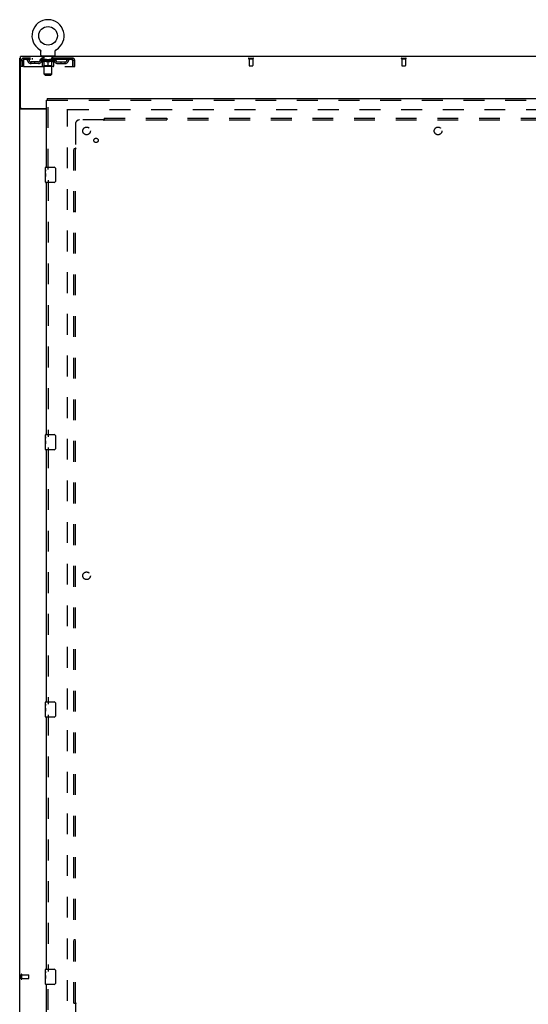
# Model space of a CAD drawing. Header units: inches. Extents: x 0 to 248, y 0 to 160.
# Tile 11 of 82: x 42 to 75, y 54 to 119. Entities that reach past the tile are written whole.
import ezdxf

# ---------------------------------------------------------------- set-up
doc = ezdxf.new("R2010")
doc.units = ezdxf.units.IN
doc.header["$LTSCALE"] = 13.627625
doc.header["$MEASUREMENT"] = 0
doc.linetypes.add('HIDDEN', pattern=[0.2, 0.1, -0.1])
doc.layers.get('0').update_dxf_attribs({"linetype": 'CONTINUOUS'})
for name, color, linetype in [('DEFAULT_2', 8, 'HIDDEN'), ('LEFTHAND_DOOR_ASSEMBLY', 7, 'CONTINUOUS'), ('SUBPANEL', 7, 'CONTINUOUS')]:
    doc.layers.add(name, color=color, linetype=linetype)

msp = doc.modelspace()

# ---------------------------------------------------------------- linework, layer by layer
at = {"color": 7, "linetype": 'Continuous'}
for p, q in [((43.461, 116.929), (43.461, 116.93)), ((43.461, 116.93), (43.464, 116.928)), ((43.464, 116.928), (43.467, 116.926)), ((43.467, 116.926), (43.468, 116.925)), ((43.468, 116.925), (43.472, 116.922)), ((43.472, 116.922), (43.475, 116.92)), ((43.475, 116.92), (43.479, 116.917)), ((43.478, 116.917), (43.482, 116.914)), ((43.482, 116.914), (43.485, 116.911)), ((43.485, 116.911), (43.488, 116.908)), ((43.488, 116.908), (43.491, 116.905)), ((43.491, 116.905), (43.494, 116.901)), ((43.494, 116.902), (43.496, 116.898)), ((43.496, 116.898), (43.499, 116.895)), ((43.499, 116.895), (43.501, 116.891)), ((43.501, 116.891), (43.504, 116.887)), ((43.504, 116.887), (43.506, 116.884)), ((43.506, 116.884), (43.508, 116.88)), ((43.508, 116.88), (43.51, 116.876)), ((43.51, 116.876), (43.512, 116.872)), ((43.512, 116.872), (43.513, 116.868)), ((43.513, 116.868), (43.515, 116.864)), ((43.515, 116.864), (43.516, 116.86)), ((43.516, 116.86), (43.518, 116.856)), ((43.522, 116.573), (43.522, 116.822)), ((44.472, 116.822), (44.472, 116.826)), ((44.472, 116.573), (44.472, 116.822)), ((44.476, 116.851), (44.477, 116.856)), ((44.477, 116.856), (44.478, 116.86)), ((44.478, 116.86), (44.48, 116.864)), ((44.48, 116.864), (44.481, 116.868)), ((44.481, 116.868), (44.483, 116.872)), ((44.483, 116.872), (44.485, 116.876)), ((44.485, 116.876), (44.486, 116.88)), ((44.486, 116.88), (44.489, 116.884)), ((44.489, 116.884), (44.491, 116.887)), ((44.491, 116.887), (44.493, 116.891)), ((44.493, 116.891), (44.496, 116.895)), ((44.496, 116.895), (44.498, 116.898)), ((44.498, 116.898), (44.501, 116.902)), ((44.501, 116.901), (44.504, 116.905)), ((44.504, 116.905), (44.507, 116.908)), ((44.507, 116.908), (44.51, 116.911)), ((44.51, 116.911), (44.513, 116.914)), ((44.513, 116.914), (44.516, 116.917)), ((44.516, 116.917), (44.519, 116.92)), ((44.519, 116.92), (44.523, 116.922)), ((44.523, 116.922), (44.526, 116.925)), ((44.526, 116.925), (44.528, 116.926)), ((44.526, 116.925), (44.528, 116.926)), ((44.528, 116.926), (44.531, 116.928)), ((44.531, 116.928), (44.534, 116.93)), ((44.534, 116.93), (44.534, 116.929)), ((42.195, 116.379), (42.143, 116.379)), ((43.56, 116.513), (43.56, 116.483)), ((44.435, 116.513), (43.56, 116.513)), ((44.435, 116.513), (44.435, 116.483))]:
    msp.add_line(p, q, dxfattribs=at)
at = {"color": 3, "linetype": 'Continuous'}
for p, q in [((42.143, 48.587), (42.143, 116.379)), ((42.195, 113.147), (42.195, 116.483)), ((119.841, 116.483), (42.195, 116.483)), ((43.893, 113.035), (42.213, 113.035)), ((42.255, 113.087), (43.893, 113.087))]:
    msp.add_line(p, q, dxfattribs=at)
at = {"color": 7, "linetype": 'Continuous'}
for points in [[(43.518, 116.856), (43.519, 116.851), (43.52, 116.847), (43.52, 116.843), (43.521, 116.839), (43.522, 116.834), (43.522, 116.83), (43.522, 116.826), (43.522, 116.822)], [(43.522, 116.83), (43.522, 116.826), (43.522, 116.822)], [(44.472, 116.826), (44.473, 116.83), (44.473, 116.834), (44.473, 116.839), (44.474, 116.843), (44.475, 116.847), (44.476, 116.851)], [(44.472, 116.826), (44.473, 116.83), (44.473, 116.834), (44.473, 116.839), (44.474, 116.843)]]:
    msp.add_lwpolyline(points, dxfattribs=at)
at = {"color": 3, "linetype": 'Continuous'}
for points in [[(42.178, 113.05), (42.174, 113.051), (42.171, 113.052), (42.167, 113.054), (42.164, 113.055), (42.161, 113.056), (42.158, 113.057), (42.156, 113.059), (42.153, 113.06), (42.151, 113.062), (42.149, 113.064), (42.148, 113.065), (42.146, 113.067), (42.145, 113.068), (42.144, 113.07), (42.144, 113.072), (42.143, 113.074), (42.143, 113.076)], [(42.213, 113.035), (42.211, 113.036), (42.209, 113.038), (42.206, 113.039), (42.204, 113.041), (42.2, 113.042), (42.197, 113.043), (42.193, 113.045), (42.189, 113.046), (42.178, 113.05)]]:
    msp.add_lwpolyline(points, dxfattribs=at)
at = {"color": 7, "linetype": 'Continuous'}
msp.add_circle((43.997, 117.837), 0.609, dxfattribs=at)
for centre, radius, start, end in [((43.997, 117.837), 1.054, 300.39933, 239.60066), ((43.582, 116.573), 0.06, 180, 270), ((44.412, 116.573), 0.06, 270, 360)]:
    msp.add_arc(centre, radius, start, end, dxfattribs=at)
at = {"color": 3, "linetype": 'Continuous'}
msp.add_arc((42.255, 113.147), 0.06, 180, 270, dxfattribs=at)
at = {"layer": 'DEFAULT_2', "color": 8, "linetype": 'HIDDEN'}
for p, q in [((43.461, 116.93), (43.461, 116.93)), ((43.467, 116.926), (43.468, 116.925)), ((44.534, 116.93), (44.534, 116.93)), ((42.247, 115.816), (42.247, 116.212)), ((42.247, 116.212), (42.351, 116.212)), ((42.351, 115.816), (42.351, 116.212)), ((42.381, 116.212), (42.381, 115.816)), ((42.414, 116.379), (42.414, 116.275)), ((45.58, 116.379), (42.414, 116.379)), ((45.58, 116.275), (42.414, 116.275)), ((42.883, 116.024), (42.883, 116.128)), ((43.366, 116.128), (42.883, 116.128)), ((42.966, 116.379), (42.966, 116.275)), ((43.133, 116.024), (43.133, 116.128)), ((43.491, 116.238), (43.491, 116.275)), ((43.618, 116.148), (43.491, 116.238)), ((44.503, 116.238), (43.491, 116.238)), ((43.499, 116.27), (43.499, 116.275)), ((43.506, 116.267), (43.506, 116.27)), ((43.506, 116.267), (44.489, 116.267)), ((43.513, 116.267), (43.513, 116.27)), ((43.514, 116.267), (43.514, 116.27)), ((43.522, 116.27), (43.522, 116.275)), ((43.535, 116.267), (43.535, 116.27)), ((43.536, 116.267), (43.536, 116.27)), ((43.559, 116.27), (43.559, 116.275)), ((43.56, 116.275), (43.56, 116.379)), ((43.57, 116.267), (43.57, 116.27)), ((43.573, 116.267), (43.573, 116.27)), ((43.736, 116.269), (43.575, 116.269)), ((43.609, 116.27), (43.609, 116.275)), ((43.611, 116.267), (43.611, 116.269)), ((43.611, 116.267), (43.611, 116.269)), ((43.614, 116.267), (43.614, 116.269)), ((43.618, 116.148), (43.627, 116.148)), ((43.619, 116.267), (43.619, 116.27)), ((43.619, 116.267), (43.619, 116.269)), ((43.622, 116.267), (43.622, 116.27)), ((43.625, 116.267), (43.625, 116.27)), ((43.627, 115.858), (43.627, 116.183)), ((43.628, 116.267), (43.628, 116.269)), ((43.64, 116.267), (43.64, 116.269)), ((43.652, 116.513), (43.652, 116.483)), ((43.654, 116.267), (43.654, 116.271)), ((43.654, 116.267), (43.654, 116.269)), ((43.671, 116.267), (43.671, 116.269)), ((43.672, 116.27), (43.672, 116.275)), ((43.68, 116.267), (43.68, 116.27)), ((43.683, 116.267), (43.683, 116.27)), ((43.687, 116.423), (43.687, 116.503)), ((43.69, 116.267), (43.69, 116.269)), ((43.756, 116.413), (43.697, 116.413)), ((43.699, 116.267), (43.699, 116.273)), ((43.712, 116.267), (43.712, 116.269)), ((43.714, 116.267), (43.714, 116.269)), ((43.736, 116.267), (43.736, 116.269)), ((43.789, 116.269), (43.74, 116.269)), ((43.884, 116.148), (43.741, 116.148)), ((43.744, 116.27), (43.744, 116.275)), ((43.747, 115.86), (43.747, 116.235)), ((43.748, 115.323), (43.748, 116.403)), ((43.75, 116.267), (43.75, 116.27)), ((43.753, 116.267), (43.753, 116.27)), ((43.758, 116.267), (43.758, 116.274)), ((43.761, 116.267), (43.761, 116.269)), ((43.77, 116.267), (43.77, 116.269)), ((43.79, 116.267), (43.79, 116.269)), ((43.849, 116.269), (43.802, 116.269)), ((43.818, 116.267), (43.818, 116.269)), ((43.824, 116.27), (43.824, 116.275)), ((43.827, 116.267), (43.827, 116.27)), ((43.829, 116.267), (43.829, 116.274)), ((43.831, 116.267), (43.831, 116.27)), ((43.837, 116.267), (43.837, 116.27)), ((43.849, 116.267), (43.849, 116.269)), ((43.914, 116.269), (43.87, 116.269)), ((43.881, 116.267), (43.881, 116.269)), ((43.906, 116.269), (43.997, 116.275)), ((43.909, 116.27), (43.909, 116.275)), ((43.91, 116.275), (43.909, 116.275)), ((43.91, 116.27), (43.91, 116.275)), ((43.91, 116.267), (43.91, 116.27)), ((43.913, 116.267), (43.913, 116.27)), ((43.914, 116.267), (43.914, 116.27)), ((43.914, 116.267), (43.914, 116.269)), ((43.981, 116.269), (43.942, 116.269)), ((43.947, 116.267), (43.947, 116.269)), ((43.981, 116.267), (43.981, 116.269)), ((43.995, 116.27), (43.995, 116.27)), ((43.995, 116.267), (43.995, 116.27)), ((43.995, 116.267), (43.995, 116.27)), ((43.997, 116.27), (43.997, 116.275)), ((43.997, 115.829), (43.997, 116.183)), ((43.999, 116.267), (43.999, 116.27)), ((43.999, 116.267), (43.999, 116.27)), ((43.999, 116.27), (43.999, 116.27)), ((44.001, 116.269), (44.052, 116.269)), ((44.014, 116.267), (44.014, 116.269)), ((44.027, 116.269), (44.027, 116.273)), ((44.027, 116.273), (44.089, 116.269)), ((44.044, 116.269), (44.044, 116.272)), ((44.048, 116.267), (44.048, 116.269)), ((44.081, 116.267), (44.081, 116.27)), ((44.081, 116.267), (44.081, 116.269)), ((44.081, 116.269), (44.124, 116.269)), ((44.082, 116.267), (44.082, 116.27)), ((44.085, 116.27), (44.085, 116.275)), ((44.085, 116.27), (44.085, 116.275)), ((44.085, 116.275), (44.085, 116.275)), ((44.085, 116.267), (44.085, 116.27)), ((44.254, 116.148), (44.11, 116.148)), ((44.114, 116.267), (44.114, 116.269)), ((44.145, 116.267), (44.145, 116.269)), ((44.145, 116.269), (44.192, 116.269)), ((44.157, 116.267), (44.157, 116.27)), ((44.163, 116.267), (44.163, 116.27)), ((44.166, 116.267), (44.166, 116.274)), ((44.167, 116.267), (44.167, 116.27)), ((44.17, 116.27), (44.17, 116.275)), ((44.176, 116.267), (44.176, 116.269)), ((44.205, 116.267), (44.205, 116.269)), ((44.205, 116.269), (44.255, 116.269)), ((44.224, 116.267), (44.224, 116.269)), ((44.233, 116.267), (44.233, 116.269)), ((44.236, 116.267), (44.236, 116.274)), ((44.297, 116.413), (44.238, 116.413)), ((44.241, 116.267), (44.241, 116.27)), ((44.245, 116.267), (44.245, 116.27)), ((44.246, 115.323), (44.246, 116.403)), ((44.247, 115.86), (44.247, 116.235)), ((44.25, 116.27), (44.25, 116.275)), ((44.259, 116.267), (44.259, 116.269)), ((44.259, 116.269), (44.42, 116.269)), ((44.28, 116.267), (44.28, 116.269)), ((44.283, 116.267), (44.283, 116.269)), ((44.295, 116.267), (44.295, 116.273)), ((44.304, 116.267), (44.304, 116.269)), ((44.307, 116.423), (44.307, 116.503)), ((44.312, 116.267), (44.312, 116.27)), ((44.315, 116.267), (44.315, 116.27)), ((44.323, 116.27), (44.323, 116.275)), ((44.324, 116.267), (44.324, 116.269)), ((44.34, 116.267), (44.34, 116.271)), ((44.34, 116.267), (44.34, 116.269)), ((44.342, 116.513), (44.342, 116.483)), ((44.355, 116.267), (44.355, 116.269)), ((44.366, 116.267), (44.366, 116.269)), ((44.368, 115.858), (44.368, 116.183)), ((44.368, 116.148), (44.376, 116.148)), ((44.37, 116.267), (44.37, 116.27)), ((44.372, 116.267), (44.372, 116.27)), ((44.375, 116.267), (44.375, 116.27)), ((44.375, 116.267), (44.375, 116.269)), ((44.376, 116.148), (44.503, 116.238)), ((44.381, 116.267), (44.381, 116.269)), ((44.383, 116.267), (44.383, 116.269)), ((44.384, 116.267), (44.384, 116.269)), ((44.385, 116.27), (44.385, 116.275)), ((44.422, 116.267), (44.422, 116.27)), ((44.424, 116.267), (44.424, 116.27)), ((44.435, 116.275), (44.435, 116.379)), ((44.436, 116.27), (44.436, 116.275)), ((44.458, 116.267), (44.458, 116.27)), ((44.46, 116.267), (44.46, 116.27)), ((44.473, 116.27), (44.473, 116.275)), ((44.481, 116.267), (44.481, 116.27)), ((44.482, 116.267), (44.482, 116.27)), ((44.489, 116.267), (44.489, 116.27)), ((44.496, 116.27), (44.496, 116.275)), ((44.503, 116.238), (44.503, 116.275)), ((44.629, 116.128), (45.112, 116.128)), ((44.862, 116.024), (44.862, 116.128)), ((45.029, 116.379), (45.029, 116.275)), ((45.112, 116.024), (45.112, 116.128)), ((45.58, 116.275), (45.58, 116.379)), ((45.613, 115.816), (45.613, 116.212)), ((45.643, 115.816), (45.643, 116.212)), ((45.747, 116.212), (45.643, 116.212)), ((45.747, 115.816), (45.747, 116.212)), ((57.133, 116.379), (57.417, 116.379)), ((57.133, 116.336), (57.417, 116.336)), ((57.151, 116.336), (57.151, 115.889)), ((57.399, 116.336), (57.399, 115.889)), ((67.133, 116.379), (67.417, 116.379)), ((67.133, 116.336), (67.417, 116.336)), ((67.151, 116.336), (67.151, 115.889)), ((67.399, 116.336), (67.399, 115.889)), ((42.351, 115.816), (42.247, 115.816)), ((42.381, 115.816), (45.613, 115.816)), ((43.366, 116.024), (42.883, 116.024)), ((44.338, 115.829), (43.656, 115.829)), ((43.747, 115.86), (43.715, 115.829)), ((44.247, 115.86), (43.747, 115.86)), ((44.247, 115.86), (44.279, 115.829)), ((44.629, 116.024), (45.112, 116.024)), ((45.643, 115.816), (45.747, 115.816)), ((57.161, 115.879), (57.389, 115.879)), ((67.161, 115.879), (67.389, 115.879)), ((43.808, 115.263), (43.748, 115.323)), ((44.246, 115.323), (43.748, 115.323)), ((43.808, 115.263), (44.186, 115.263)), ((44.186, 115.263), (44.246, 115.323)), ((45.268, 51.931), (45.268, 113.035)), ((79.372, 112.983), (45.282, 112.983)), ((42.247, 56.091), (42.247, 56.375)), ((42.29, 56.091), (42.29, 56.375)), ((42.29, 56.357), (42.737, 56.357)), ((42.29, 56.109), (42.737, 56.109)), ((42.747, 56.119), (42.747, 56.347))]:
    msp.add_line(p, q, dxfattribs=at)
for points in [[(42.414, 116.379), (42.412, 116.378), (42.41, 116.375), (42.407, 116.369), (42.405, 116.362), (42.402, 116.353), (42.4, 116.342), (42.398, 116.33), (42.395, 116.316), (42.393, 116.301), (42.391, 116.284), (42.388, 116.267), (42.386, 116.249), (42.384, 116.231), (42.381, 116.212)], [(42.414, 116.275), (42.412, 116.274), (42.41, 116.273), (42.407, 116.271), (42.405, 116.269), (42.402, 116.265), (42.4, 116.261), (42.398, 116.256), (42.395, 116.251), (42.393, 116.245), (42.391, 116.239), (42.388, 116.233), (42.386, 116.226), (42.384, 116.219), (42.381, 116.212)], [(43.627, 116.183), (43.647, 116.175), (43.668, 116.168), (43.688, 116.162), (43.707, 116.156), (43.727, 116.152), (43.747, 116.148)], [(43.741, 116.148), (43.722, 116.152), (43.703, 116.157), (43.684, 116.162), (43.665, 116.168), (43.646, 116.175), (43.627, 116.182)], [(43.877, 116.148), (43.896, 116.152), (43.916, 116.157), (43.936, 116.162), (43.956, 116.168), (43.977, 116.175), (43.997, 116.183)], [(43.997, 116.182), (43.978, 116.174), (43.959, 116.168), (43.94, 116.162), (43.921, 116.156), (43.903, 116.152), (43.884, 116.148)], [(43.997, 116.183), (44.018, 116.175), (44.039, 116.168), (44.059, 116.162), (44.078, 116.156), (44.098, 116.152), (44.118, 116.148)], [(44.11, 116.148), (44.092, 116.152), (44.073, 116.157), (44.054, 116.162), (44.036, 116.168), (44.017, 116.174), (43.997, 116.182)], [(44.248, 116.148), (44.268, 116.152), (44.287, 116.156), (44.307, 116.162), (44.327, 116.168), (44.347, 116.175), (44.368, 116.183)], [(44.368, 116.182), (44.348, 116.175), (44.329, 116.168), (44.31, 116.162), (44.291, 116.157), (44.273, 116.152), (44.254, 116.148)], [(45.613, 116.212), (45.611, 116.231), (45.609, 116.249), (45.606, 116.267), (45.604, 116.284), (45.601, 116.301), (45.599, 116.316), (45.597, 116.33), (45.594, 116.342), (45.592, 116.353), (45.59, 116.362), (45.587, 116.369), (45.585, 116.375), (45.583, 116.378), (45.58, 116.379)], [(45.613, 116.212), (45.611, 116.219), (45.609, 116.226), (45.606, 116.233), (45.604, 116.239), (45.601, 116.245), (45.599, 116.251), (45.597, 116.256), (45.594, 116.261), (45.592, 116.265), (45.59, 116.269), (45.587, 116.271), (45.585, 116.273), (45.583, 116.274), (45.58, 116.275)]]:
    msp.add_lwpolyline(points, dxfattribs=at)
for centre, radius, start, end in [((42.414, 116.212), 0.167, 90, 180), ((42.414, 116.212), 0.063, 90, 180), ((42.594, 116.212), 0.167, 8.07163, 90), ((42.594, 116.212), 0.0625, 7.98631, 90), ((42.883, 116.253), 0.229, 187.98631, 270), ((42.883, 116.253), 0.125, 188.07163, 270), ((43.366, 116.253), 0.125, 270, 351.92837), ((43.366, 116.253), 0.229, 270, 352.01369), ((43.655, 116.212), 0.167, 90, 171.92837), ((43.654, 116.212), 0.0625, 90, 172.01369), ((43.677, 116.503), 0.01, 0, 90), ((43.697, 116.423), 0.01, 180, 270), ((43.715, 116.235), 0.0318, 0, 90), ((43.738, 116.403), 0.01, 0, 90), ((44.256, 116.403), 0.01, 90, 180), ((44.279, 116.235), 0.0318, 90, 180), ((44.297, 116.423), 0.01, 270, 360), ((44.317, 116.503), 0.01, 90, 180), ((44.34, 116.212), 0.167, 8.07163, 90), ((44.34, 116.212), 0.0625, 7.98631, 90), ((44.629, 116.253), 0.229, 187.98631, 270), ((44.629, 116.253), 0.125, 188.07163, 270), ((45.112, 116.253), 0.125, 270, 351.92837), ((45.112, 116.253), 0.229, 270, 352.01369), ((45.401, 116.212), 0.167, 90, 171.92837), ((45.401, 116.212), 0.0625, 90, 172.01369), ((45.58, 116.212), 0.167, 0, 90), ((45.58, 116.212), 0.063, 0, 90), ((57.133, 116.357), 0.0215, 90, 270), ((57.417, 116.357), 0.0215, 270, 90), ((67.133, 116.357), 0.0215, 90, 270), ((67.417, 116.357), 0.0215, 270, 90), ((43.656, 115.858), 0.0296, 180, 270), ((44.338, 115.858), 0.0296, 270, 360), ((57.161, 115.889), 0.01, 180, 270), ((57.389, 115.889), 0.01, 270, 360), ((67.161, 115.889), 0.01, 180, 270), ((67.389, 115.889), 0.01, 270, 360), ((42.269, 56.375), 0.0215, 360, 180), ((42.269, 56.091), 0.0215, 180, 0), ((42.737, 56.347), 0.01, 360, 90), ((42.737, 56.119), 0.01, 270, 0)]:
    msp.add_arc(centre, radius, start, end, dxfattribs=at)
for centre, major_axis, ratio, start_param, end_param in [((43.997, 116.275), (0.506, 0.005), 0.05963, 2.96643, 3.140963), ((43.475, 116.265), (0.158, 0), 0.060556, 0.430652, 1.470503), ((43.997, 116.275), (0.506, 0), 0.060556, -3.141593, -2.96706), ((43.475, 116.26), (0.158, 0.002), 0.05963, 1.376596, 1.469874), ((43.997, 116.275), (0.506, 0.011), 0.05688, 2.791345, 2.965878), ((43.456, 116.265), (0.158, 0.002), 0.05963, 0.25549, 1.295341), ((43.511, 116.265), (0.158, -0.002), 0.05963, 0.605815, 1.645666), ((43.997, 116.275), (0.506, -0.005), 0.05963, -2.96643, -2.791898), ((43.511, 116.26), (0.158, 0), 0.060556, 1.551758, 1.645036), ((43.456, 116.26), (0.158, 0.003), 0.05688, 1.20151, 1.294789), ((43.511, 116.262), (0.131, 0.001), 0.05963, 1.065228, 1.614276), ((43.496, 116.262), (0.131, 0.003), 0.05688, 0.890143, 1.43919), ((43.542, 116.262), (0.131, 0), 0.060556, 1.240391, 1.789438), ((43.997, 116.275), (0.506, 0.015), 0.052395, 2.616403, 2.790936), ((43.453, 116.265), (0.158, 0.003), 0.05688, 0.080405, 1.120256), ((43.561, 116.265), (0.158, -0.003), 0.05688, 0.7809, 1.820751), ((43.997, 116.275), (0.506, -0.011), 0.05688, -2.791345, -2.616812), ((43.561, 116.26), (0.158, -0.002), 0.05963, 1.72692, 1.820198), ((43.453, 116.26), (0.158, 0.005), 0.052395, 1.026568, 1.119847), ((43.495, 116.262), (0.131, 0.004), 0.052395, 0.715201, 1.264248), ((43.586, 116.262), (0.131, -0.001), 0.05963, 1.415553, 1.9646), ((43.997, 116.275), (0.506, 0.02), 0.046319, 2.441654, 2.616187), ((43.624, 116.265), (0.158, -0.005), 0.052395, 0.955842, 1.995693), ((43.466, 116.265), (0.158, 0.005), 0.052395, -0.094537, 0.945314), ((43.997, 116.275), (0.506, -0.015), 0.052395, -2.616403, -2.44187), ((43.624, 116.26), (0.158, -0.003), 0.05688, 1.902006, 1.995284), ((43.466, 116.26), (0.158, 0.006), 0.046319, 0.851819, 0.945098), ((43.51, 116.262), (0.131, 0.005), 0.046319, 0.540452, 1.089499), ((43.643, 116.262), (0.131, -0.003), 0.05688, 1.590638, 2.139686), ((43.997, 116.275), (0.506, 0.024), 0.038841, 2.267123, 2.441656), ((43.699, 116.265), (0.158, -0.006), 0.046319, 1.130591, 2.170442), ((43.496, 116.265), (0.158, 0.006), 0.046319, -0.269286, 0.770565), ((43.997, 116.275), (0.506, -0.02), 0.046319, -2.441654, -2.267121), ((43.699, 116.26), (0.158, -0.005), 0.052395, 2.076947, 2.170226), ((43.496, 116.26), (0.158, 0.007), 0.038841, 0.677289, 0.770567), ((43.539, 116.262), (0.131, 0.006), 0.038841, 0.365921, 0.914969), ((43.711, 116.262), (0.131, -0.004), 0.052395, 1.76558, 2.314627), ((43.997, 116.275), (0.506, 0.027), 0.030195, 2.09281, 2.267343), ((43.782, 116.265), (0.158, -0.007), 0.038841, 1.305122, 2.344973), ((43.541, 116.265), (0.158, 0.007), 0.038841, -0.443817, 0.596034), ((43.997, 116.275), (0.506, -0.024), 0.038841, -2.267123, -2.092591), ((43.782, 116.26), (0.158, -0.006), 0.046319, 2.251696, 2.344975), ((43.541, 116.26), (0.158, 0.008), 0.030195, 0.502975, 0.596254), ((43.583, 116.262), (0.131, 0.007), 0.030195, 0.191608, 0.740655), ((43.787, 116.262), (0.131, -0.005), 0.046319, 1.940329, 2.489376), ((43.6, 116.265), (0.158, 0.008), 0.030195, -0.61813, 0.421721), ((43.997, 116.275), (0.506, 0.029), 0.020645, 1.918687, 2.09322), ((43.873, 116.265), (0.158, -0.008), 0.030195, 1.479435, 2.519286), ((43.997, 116.275), (0.506, -0.027), 0.030195, -2.09281, -1.918277), ((43.873, 116.26), (0.158, -0.007), 0.038841, 2.426227, 2.519505), ((43.6, 116.26), (0.158, 0.009), 0.020645, 0.328852, 0.422131), ((43.639, 116.262), (0.131, 0.007), 0.020645, 0.017485, 0.566532), ((43.87, 116.262), (0.131, -0.006), 0.038841, 2.11486, 2.663907), ((43.671, 116.265), (0.158, 0.009), 0.020645, -0.792253, 0.247598), ((43.997, 116.275), (0.506, 0.03), 0.010478, 1.744704, 1.919237), ((43.967, 116.265), (0.158, -0.009), 0.020645, 1.653558, 2.693409), ((43.997, 116.275), (0.506, -0.029), 0.020645, -1.918687, -1.744154), ((43.967, 116.26), (0.158, -0.008), 0.030195, 2.60054, 2.693819), ((43.671, 116.26), (0.158, 0.009), 0.010478, 0.154869, 0.248148), ((43.706, 116.262), (0.131, 0.008), 0.010478, 6.126688, 6.675735), ((43.956, 116.262), (0.131, -0.007), 0.030195, 2.289173, 2.83822), ((43.751, 116.265), (0.158, 0.009), 0.010478, -0.966236, -0.000846), ((44.062, 116.265), (0.158, -0.009), 0.010478, 1.827541, 2.867392), ((43.997, 116.275), (0.506, -0.03), 0.010478, -1.744704, -1.563007), ((44.062, 116.26), (0.158, -0.009), 0.020645, 2.774664, 2.867942), ((44.044, 116.262), (0.131, -0.007), 0.020645, 2.463296, 3.012344), ((43.933, 116.265), (0.158, 0.009), 0.010478, 0.274201, 1.314052), ((43.864, 116.262), (0.131, 0.008), 0.010478, -0.000483, 0.504314), ((43.84, 116.26), (0.158, 0.009), 0.010478, 0.099668, 0.192946), ((43.997, 116.275), (0.506, 0.03), 0.010478, -1.571421, -1.396888), ((44.155, 116.26), (0.158, -0.009), 0.010478, 2.74231, 2.948646), ((44.131, 116.262), (0.131, -0.008), 0.010478, 2.637279, 3.14189), ((44.028, 116.265), (0.158, 0.009), 0.020645, 0.448184, 1.488034), ((43.95, 116.262), (0.131, 0.007), 0.020645, 0.129249, 0.678296), ((43.933, 116.26), (0.158, 0.009), 0.020645, 0.273651, 0.366929), ((43.997, 116.275), (0.506, 0.029), 0.020645, -1.397439, -1.222906), ((44.243, 116.265), (0.158, -0.009), 0.010478, -3.140747, -2.175357), ((43.997, 116.275), (0.506, -0.03), 0.010478, 1.222355, 1.396888), ((44.122, 116.265), (0.158, 0.008), 0.030195, 0.622307, 1.662158), ((44.038, 116.262), (0.131, 0.007), 0.030195, 0.303372, 0.852419), ((44.289, 116.262), (0.131, -0.008), 0.010478, 2.749043, 3.29809), ((44.324, 116.265), (0.158, -0.009), 0.020645, 2.893995, 3.933846), ((44.028, 116.26), (0.158, 0.008), 0.030195, 0.447774, 0.541052), ((44.324, 116.26), (0.158, -0.009), 0.010478, 2.893445, 2.986723), ((43.997, 116.275), (0.506, 0.027), 0.030195, -1.223315, -1.048783), ((43.997, 116.275), (0.506, -0.029), 0.020645, 1.048373, 1.222906), ((44.212, 116.265), (0.158, 0.007), 0.038841, 0.79662, 1.836471), ((44.125, 116.262), (0.131, 0.006), 0.038841, 0.477686, 1.026733), ((44.356, 116.262), (0.131, -0.007), 0.020645, 2.57506, 3.124108), ((44.395, 116.265), (0.158, -0.008), 0.030195, 2.719872, 3.759723), ((44.296, 116.265), (0.158, 0.006), 0.046319, 0.971151, 2.011002), ((44.122, 116.26), (0.158, 0.007), 0.038841, 0.622087, 0.715366), ((44.395, 116.26), (0.158, -0.009), 0.020645, 2.719462, 2.812741), ((43.997, 116.275), (0.506, 0.024), 0.038841, -1.049002, -0.874469), ((43.997, 116.275), (0.506, -0.027), 0.030195, 0.87425, 1.048783), ((44.207, 116.262), (0.131, 0.005), 0.046319, 0.652216, 1.201263), ((44.371, 116.265), (0.158, 0.005), 0.052395, 1.1459, 2.185751), ((44.412, 116.262), (0.131, -0.007), 0.030195, 2.400937, 2.949985), ((44.454, 116.265), (0.158, -0.007), 0.038841, 2.545558, 3.585409), ((44.284, 116.262), (0.131, 0.004), 0.052395, 0.826965, 1.376012), ((44.212, 116.26), (0.158, 0.006), 0.046319, 0.796618, 0.889896), ((44.454, 116.26), (0.158, -0.008), 0.030195, 2.545339, 2.638617), ((44.434, 116.265), (0.158, 0.003), 0.05688, 1.320842, 2.360692), ((43.997, 116.275), (0.506, 0.02), 0.046319, -0.874471, -0.699939), ((43.997, 116.275), (0.506, -0.024), 0.038841, 0.699936, 0.874469), ((44.498, 116.265), (0.158, -0.006), 0.046319, 2.371028, 3.410879), ((44.455, 116.262), (0.131, -0.006), 0.038841, 2.226624, 2.775671), ((44.484, 116.265), (0.158, 0.002), 0.05963, 1.495927, 2.535778), ((44.351, 116.262), (0.131, 0.003), 0.05688, 1.001907, 1.550954), ((44.528, 116.265), (0.158, -0.005), 0.052395, 2.196279, 3.23613), ((44.296, 116.26), (0.158, 0.005), 0.052395, 0.971367, 1.064645), ((44.485, 116.262), (0.131, -0.005), 0.046319, 2.052093, 2.601141), ((44.519, 116.265), (0.158, 0), 0.060556, 1.671089, 2.71094), ((44.498, 116.26), (0.158, -0.007), 0.038841, 2.371026, 2.464304), ((44.542, 116.265), (0.158, -0.003), 0.05688, 2.021337, 3.061188), ((43.997, 116.275), (0.506, 0.015), 0.052395, -0.699723, -0.52519), ((43.997, 116.275), (0.506, -0.02), 0.046319, 0.525406, 0.699939), ((44.539, 116.265), (0.158, -0.002), 0.05963, 1.846251, 2.886102), ((44.408, 116.262), (0.131, 0.001), 0.05963, 1.176993, 1.72604), ((44.499, 116.262), (0.131, -0.004), 0.052395, 1.877344, 2.426392), ((44.453, 116.262), (0.131, 0), 0.060556, 1.352155, 1.901202), ((44.499, 116.262), (0.131, -0.003), 0.05688, 1.702402, 2.25145), ((44.483, 116.262), (0.131, -0.001), 0.05963, 1.527317, 2.076364), ((44.371, 116.26), (0.158, 0.003), 0.05688, 1.146309, 1.239587), ((44.528, 116.26), (0.158, -0.006), 0.046319, 2.196495, 2.289773), ((43.997, 116.275), (0.506, 0.011), 0.05688, -0.524781, -0.350248), ((43.997, 116.275), (0.506, -0.015), 0.052395, 0.350657, 0.52519), ((44.434, 116.26), (0.158, 0.002), 0.05963, 1.321394, 1.414673), ((44.542, 116.26), (0.158, -0.005), 0.052395, 2.021746, 2.115024), ((43.997, 116.275), (0.506, 0.005), 0.05963, -0.349695, -0.175162), ((43.997, 116.275), (0.506, -0.011), 0.05688, 0.175715, 0.350248), ((44.484, 116.26), (0.158, 0), 0.060556, 1.496556, 1.589835), ((44.539, 116.26), (0.158, -0.003), 0.05688, 1.846804, 1.940083), ((44.519, 116.26), (0.158, -0.002), 0.05963, 1.671719, 1.764997), ((43.997, 116.275), (0.506, 0), 0.060556, -0.174533, 0), ((43.997, 116.275), (0.506, -0.005), 0.05963, 0.000629, 0.175162)]:
    msp.add_ellipse(centre, major_axis=major_axis, ratio=ratio, start_param=start_param, end_param=end_param, dxfattribs=at)
at = {"layer": 'LEFTHAND_DOOR_ASSEMBLY', "color": 3, "linetype": 'Continuous'}
for p, q in [((43.893, 109.233), (43.893, 113.629)), ((43.935, 113.733), (80.039, 113.733)), ((43.893, 91.733), (43.893, 108.233)), ((43.893, 74.233), (43.893, 90.733)), ((43.893, 56.733), (43.893, 73.233)), ((43.893, 51.337), (43.893, 55.733))]:
    msp.add_line(p, q, dxfattribs=at)
at = {"layer": 'LEFTHAND_DOOR_ASSEMBLY', "color": 7, "linetype": 'Continuous'}
for p, q in [((43.893, 113.629), (43.935, 113.629)), ((43.935, 113.733), (43.935, 113.629)), ((43.833, 109.072), (43.833, 109.218)), ((43.833, 108.814), (43.833, 109.071)), ((43.839, 109.016), (43.833, 109.016)), ((43.84, 108.848), (43.84, 108.984)), ((43.848, 109.233), (44.388, 109.233)), ((44.488, 109.133), (44.488, 108.333)), ((43.833, 108.848), (43.84, 108.848)), ((43.833, 108.248), (43.833, 108.812)), ((43.835, 108.785), (43.833, 108.785)), ((43.833, 108.653), (43.839, 108.653)), ((43.833, 108.617), (43.84, 108.617)), ((43.833, 108.555), (43.84, 108.555)), ((43.833, 108.387), (43.84, 108.387)), ((43.84, 108.387), (43.84, 108.617)), ((44.388, 108.233), (43.848, 108.233)), ((43.833, 91.572), (43.833, 91.718)), ((43.833, 91.314), (43.833, 91.571)), ((43.848, 91.733), (44.388, 91.733)), ((44.488, 91.633), (44.488, 90.833)), ((43.839, 91.516), (43.833, 91.516)), ((43.833, 91.348), (43.84, 91.348)), ((43.833, 90.748), (43.833, 91.312)), ((43.835, 91.285), (43.833, 91.285)), ((43.833, 91.153), (43.839, 91.153)), ((43.833, 91.117), (43.84, 91.117)), ((43.833, 91.055), (43.84, 91.055)), ((43.84, 91.348), (43.84, 91.484)), ((43.84, 90.887), (43.84, 91.117)), ((43.833, 90.887), (43.84, 90.887)), ((44.388, 90.733), (43.848, 90.733)), ((43.833, 74.072), (43.833, 74.218)), ((43.848, 74.233), (44.388, 74.233)), ((44.488, 74.133), (44.488, 73.333)), ((43.833, 73.814), (43.833, 74.071)), ((43.839, 74.016), (43.833, 74.016)), ((43.833, 73.848), (43.84, 73.848)), ((43.833, 73.248), (43.833, 73.812)), ((43.835, 73.785), (43.833, 73.785)), ((43.833, 73.653), (43.839, 73.653)), ((43.833, 73.617), (43.84, 73.617)), ((43.833, 73.555), (43.84, 73.555)), ((43.84, 73.848), (43.84, 73.984)), ((43.84, 73.387), (43.84, 73.617)), ((43.833, 73.387), (43.84, 73.387)), ((44.388, 73.233), (43.848, 73.233)), ((43.848, 56.733), (44.388, 56.733)), ((43.833, 56.572), (43.833, 56.718)), ((43.833, 56.314), (43.833, 56.571)), ((43.839, 56.516), (43.833, 56.516)), ((43.833, 56.348), (43.84, 56.348)), ((43.833, 55.748), (43.833, 56.312)), ((43.835, 56.285), (43.833, 56.285)), ((43.833, 56.153), (43.839, 56.153)), ((43.833, 56.117), (43.84, 56.117)), ((43.84, 56.348), (43.84, 56.484)), ((43.84, 55.887), (43.84, 56.117)), ((44.488, 56.633), (44.488, 55.833)), ((43.833, 56.055), (43.84, 56.055)), ((43.833, 55.887), (43.84, 55.887)), ((44.388, 55.733), (43.848, 55.733))]:
    msp.add_line(p, q, dxfattribs=at)
at = {"layer": 'LEFTHAND_DOOR_ASSEMBLY', "color": 8, "linetype": 'HIDDEN'}
for p, q in [((43.935, 113.629), (80.039, 113.629)), ((43.997, 109.078), (43.997, 113.629)), ((43.997, 108.388), (43.997, 91.578)), ((43.997, 90.888), (43.997, 74.078)), ((43.997, 73.388), (43.997, 56.578)), ((43.997, 51.337), (43.997, 55.888))]:
    msp.add_line(p, q, dxfattribs=at)
at = {"layer": 'LEFTHAND_DOOR_ASSEMBLY', "color": 7, "linetype": 'Continuous'}
for points in [[(43.833, 109.072), (43.833, 109.068), (43.834, 109.064), (43.834, 109.058), (43.836, 109.045)], [(43.836, 109.045), (43.837, 109.038), (43.838, 109.03), (43.839, 109.021)], [(43.839, 109.021), (43.839, 109.012), (43.84, 109.003), (43.84, 108.994), (43.84, 108.984)], [(44.482, 109.169), (44.484, 109.163), (44.485, 109.157), (44.486, 109.152), (44.487, 109.145), (44.488, 109.139), (44.488, 109.133)], [(43.833, 108.814), (43.833, 108.806), (43.834, 108.797), (43.835, 108.787)], [(43.835, 108.787), (43.838, 108.753), (43.838, 108.741), (43.839, 108.729), (43.84, 108.716), (43.84, 108.704), (43.84, 108.691), (43.84, 108.678), (43.84, 108.665), (43.839, 108.653), (43.838, 108.64), (43.838, 108.628)], [(44.488, 108.333), (44.488, 108.327), (44.487, 108.32), (44.486, 108.314), (44.485, 108.308), (44.484, 108.302), (44.482, 108.297)], [(43.833, 91.572), (43.833, 91.568), (43.834, 91.564), (43.834, 91.558), (43.836, 91.545)], [(43.836, 91.545), (43.837, 91.538), (43.838, 91.53), (43.839, 91.521)], [(44.482, 91.669), (44.484, 91.663), (44.485, 91.657), (44.486, 91.652), (44.487, 91.645), (44.488, 91.639), (44.488, 91.633)], [(43.833, 91.314), (43.833, 91.306), (43.834, 91.297), (43.835, 91.287)], [(43.835, 91.287), (43.838, 91.253), (43.838, 91.241), (43.839, 91.229), (43.84, 91.216), (43.84, 91.204), (43.84, 91.191), (43.84, 91.178), (43.84, 91.165), (43.839, 91.153), (43.838, 91.14), (43.838, 91.128)], [(43.839, 91.521), (43.839, 91.512), (43.84, 91.503), (43.84, 91.494), (43.84, 91.484)], [(44.488, 90.833), (44.488, 90.827), (44.487, 90.82), (44.486, 90.814), (44.485, 90.808), (44.484, 90.802), (44.482, 90.797)], [(44.482, 74.169), (44.484, 74.163), (44.485, 74.157), (44.486, 74.152), (44.487, 74.145), (44.488, 74.139), (44.488, 74.133)], [(43.833, 74.072), (43.833, 74.068), (43.834, 74.064), (43.834, 74.058), (43.836, 74.045)], [(43.833, 73.814), (43.833, 73.806), (43.834, 73.797), (43.835, 73.787)], [(43.835, 73.787), (43.838, 73.753), (43.838, 73.741), (43.839, 73.729), (43.84, 73.716), (43.84, 73.704), (43.84, 73.691), (43.84, 73.678), (43.84, 73.665), (43.839, 73.653), (43.838, 73.64), (43.838, 73.628)], [(43.836, 74.045), (43.837, 74.038), (43.838, 74.03), (43.839, 74.021)], [(43.839, 74.021), (43.839, 74.012), (43.84, 74.003), (43.84, 73.994), (43.84, 73.984)], [(44.488, 73.333), (44.488, 73.327), (44.487, 73.32), (44.486, 73.314), (44.485, 73.308), (44.484, 73.302), (44.482, 73.297)], [(43.833, 56.572), (43.833, 56.568), (43.834, 56.564), (43.834, 56.558), (43.836, 56.545)], [(43.833, 56.314), (43.833, 56.306), (43.834, 56.297), (43.835, 56.287)], [(43.835, 56.287), (43.838, 56.253), (43.838, 56.241), (43.839, 56.229), (43.84, 56.216), (43.84, 56.204), (43.84, 56.191), (43.84, 56.178), (43.84, 56.165), (43.839, 56.153), (43.838, 56.14), (43.838, 56.128)], [(43.836, 56.545), (43.837, 56.538), (43.838, 56.53), (43.839, 56.521)], [(43.839, 56.521), (43.839, 56.512), (43.84, 56.503), (43.84, 56.494), (43.84, 56.484)], [(44.482, 56.669), (44.484, 56.663), (44.485, 56.657), (44.486, 56.652), (44.487, 56.645), (44.488, 56.639), (44.488, 56.633)], [(44.488, 55.833), (44.488, 55.827), (44.487, 55.82), (44.486, 55.814), (44.485, 55.808), (44.484, 55.802), (44.482, 55.797)]]:
    msp.add_lwpolyline(points, dxfattribs=at)
for centre, radius, start, end in [((43.848, 109.218), 0.015, 90, 180), ((44.388, 109.133), 0.1, 21.19986, 90), ((44.388, 108.333), 0.1, 270, 338.79459), ((43.848, 108.248), 0.015, 180, 270), ((43.848, 91.718), 0.015, 90, 180), ((44.388, 91.633), 0.1, 21.19986, 90), ((43.848, 90.748), 0.015, 180, 270), ((44.388, 90.833), 0.1, 270, 338.79459), ((43.848, 74.218), 0.015, 90, 180), ((44.388, 74.133), 0.1, 21.19986, 90), ((43.848, 73.248), 0.015, 180, 270), ((44.388, 73.333), 0.1, 270, 338.79459), ((43.848, 56.718), 0.015, 90, 180), ((44.388, 56.633), 0.1, 21.19986, 90), ((43.848, 55.748), 0.015, 180, 270), ((44.388, 55.833), 0.1, 270, 338.79459)]:
    msp.add_arc(centre, radius, start, end, dxfattribs=at)
for centre in [(44.096, 108.649), (44.096, 91.149), (44.096, 73.649), (44.096, 56.149)]:
    msp.add_ellipse(centre, major_axis=(0.263, 0), ratio=0.432808, start_param=3.141593, end_param=3.321581, dxfattribs=at)
at = {"layer": 'SUBPANEL', "color": 8, "linetype": 'HIDDEN'}
for p, q in [((47.639, 112.327), (46.05, 112.327)), ((47.658, 112.345), (47.65, 112.338)), ((47.675, 112.452), (47.675, 112.365)), ((47.675, 112.452), (114.362, 112.452)), ((47.675, 112.365), (47.675, 112.286)), ((47.675, 112.327), (114.362, 112.327)), ((51.8, 112.327), (51.8, 112.452)), ((45.8, 112.077), (45.8, 110.487)), ((45.675, 54.514), (45.675, 110.452)), ((45.675, 110.452), (45.761, 110.452)), ((45.761, 110.452), (45.84, 110.452)), ((45.8, 54.514), (45.8, 110.452)), ((45.8, 106.327), (45.675, 106.327)), ((45.8, 58.639), (45.675, 58.639)), ((45.675, 54.514), (45.761, 54.514)), ((45.761, 54.514), (45.84, 54.514)), ((45.781, 54.497), (45.788, 54.49)), ((45.8, 54.479), (45.8, 52.889))]:
    msp.add_line(p, q, dxfattribs=at)
for points in [[(47.65, 112.338), (47.648, 112.336), (47.646, 112.334), (47.644, 112.332), (47.642, 112.33), (47.641, 112.328), (47.639, 112.327)], [(47.652, 112.307), (47.649, 112.312), (47.648, 112.314), (47.646, 112.317), (47.645, 112.319), (47.644, 112.321), (47.642, 112.323), (47.641, 112.325), (47.639, 112.327)], [(47.675, 112.286), (47.673, 112.286), (47.671, 112.287), (47.669, 112.288), (47.668, 112.289), (47.666, 112.29), (47.665, 112.291), (47.663, 112.293), (47.662, 112.294), (47.66, 112.296), (47.659, 112.297), (47.657, 112.299), (47.656, 112.301), (47.655, 112.303), (47.653, 112.305), (47.652, 112.307)], [(47.675, 112.365), (47.673, 112.363), (47.671, 112.36), (47.669, 112.358), (47.668, 112.356), (47.666, 112.354), (47.664, 112.352), (47.662, 112.35), (47.661, 112.349), (47.659, 112.347), (47.658, 112.345)], [(45.761, 110.452), (45.763, 110.453), (45.766, 110.455), (45.768, 110.457), (45.77, 110.459), (45.772, 110.46), (45.774, 110.462), (45.776, 110.464), (45.777, 110.465), (45.779, 110.467), (45.781, 110.469), (45.786, 110.474)], [(45.786, 110.474), (45.788, 110.476), (45.79, 110.478), (45.792, 110.48), (45.794, 110.482), (45.796, 110.484), (45.798, 110.485), (45.8, 110.487)], [(45.814, 110.477), (45.812, 110.478), (45.81, 110.48), (45.807, 110.481), (45.805, 110.483), (45.803, 110.484), (45.801, 110.486), (45.8, 110.487)], [(45.84, 110.452), (45.84, 110.453), (45.839, 110.455), (45.838, 110.457), (45.837, 110.458), (45.836, 110.46), (45.835, 110.461), (45.834, 110.463), (45.832, 110.465), (45.83, 110.466), (45.829, 110.467), (45.827, 110.469), (45.825, 110.47), (45.823, 110.471), (45.821, 110.473), (45.819, 110.474), (45.814, 110.477)], [(45.761, 54.514), (45.763, 54.512), (45.766, 54.511), (45.768, 54.509), (45.77, 54.507), (45.772, 54.505), (45.774, 54.504), (45.776, 54.502), (45.777, 54.5), (45.779, 54.499), (45.781, 54.497)], [(45.788, 54.49), (45.79, 54.488), (45.792, 54.486), (45.794, 54.484), (45.796, 54.482), (45.798, 54.48), (45.8, 54.479)], [(45.819, 54.492), (45.814, 54.489), (45.812, 54.488), (45.81, 54.486), (45.807, 54.485), (45.805, 54.483), (45.803, 54.482), (45.801, 54.48), (45.8, 54.479)], [(45.84, 54.514), (45.84, 54.512), (45.839, 54.511), (45.838, 54.509), (45.837, 54.507), (45.836, 54.506), (45.835, 54.504), (45.834, 54.503), (45.832, 54.501), (45.83, 54.5), (45.829, 54.498), (45.827, 54.497), (45.825, 54.496), (45.823, 54.494), (45.821, 54.493), (45.819, 54.492)]]:
    msp.add_lwpolyline(points, dxfattribs=at)
for centre, radius in [((46.518, 111.608), 0.25), ((69.518, 111.608), 0.25), ((47.137, 110.989), 0.141), ((46.518, 82.483), 0.25)]:
    msp.add_circle(centre, radius, dxfattribs=at)
msp.add_arc((46.05, 112.077), 0.25, 90, 180, dxfattribs=at)

doc.saveas('drawing.dxf')
